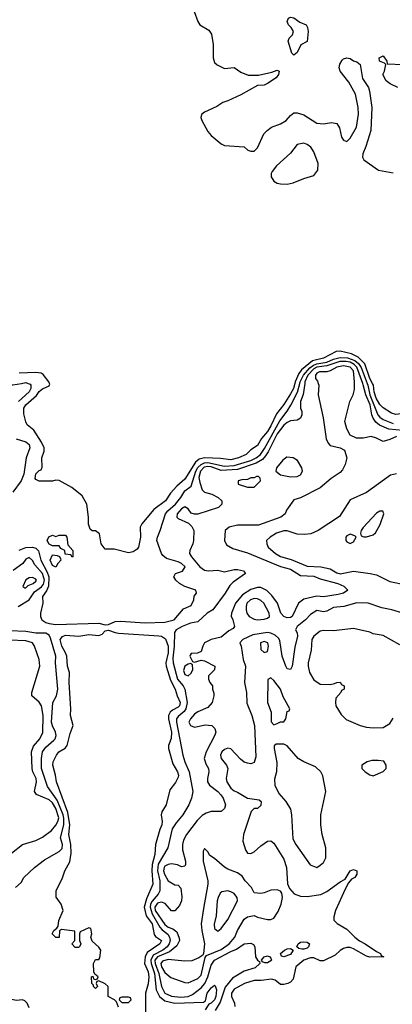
# Model space of a CAD drawing. Header units: inches. Extents: x 2380053 to 2584298, y 380219 to 546618.
# Tile 62 of 256: x 2435552 to 2437805, y 456243 to 462201. Entities that reach past the tile are written whole.
import ezdxf

# ---------------------------------------------------------------- set-up
doc = ezdxf.new("R2010")
doc.units = ezdxf.units.IN
doc.header["$MEASUREMENT"] = 0
doc.layers.add('C4435', color=7, linetype='Continuous')
doc.layers.add('C4436', color=7, linetype='Continuous')

msp = doc.modelspace()

# ---------------------------------------------------------------- linework, layer by layer
at = {"layer": 'C4435', "color": 2}
for points, elevation in [([(2435462.8, 460000), (2435490, 459991.9), (2435510, 459990.9), (2435562.6, 460000)], 46), ([(2435604.3, 460000), (2435616.1, 459996.1), (2435620.5, 459990), (2435619.2, 459970), (2435608.6, 459950), (2435546, 459890)], 46), ([(2435550, 458990.9), (2435590, 459007.4), (2435629.8, 459009.8), (2435650, 459003.1), (2435666.9, 458986.9), (2435680.3, 458930), (2435718.9, 458858.9), (2435727.6, 458830), (2435726.1, 458773.9), (2435714.9, 458745.1), (2435689.3, 458710), (2435691.8, 458670), (2435677.4, 458610), (2435677.4, 458590), (2435686, 458570), (2435710, 458553.7), (2435730, 458546.6), (2435770, 458542.2), (2436030, 458548.8), (2436070, 458538.3), (2436090, 458542), (2436130, 458559.3), (2436162.2, 458562.2), (2436310, 458551.8), (2436430, 458555.6), (2436487.3, 458570), (2436543, 458637), (2436590, 458655.3), (2436606, 458690), (2436606.8, 458713.2), (2436622, 458730), (2436618, 458750), (2436550.9, 458770.9), (2436518, 458790), (2436496, 458810), (2436484.7, 458830), (2436494, 458850), (2436536.9, 458863.1), (2436552, 458890), (2436531.3, 458910), (2436510, 458920.7), (2436439.8, 458939.8), (2436418, 458958), (2436410, 458971.3), (2436382.4, 459050), (2436384.9, 459070), (2436402.4, 459110), (2436433.1, 459210), (2436448.7, 459230), (2436493.8, 459270), (2436526.3, 459310), (2436550, 459349.3), (2436590, 459379.3), (2436616.8, 459470), (2436629.6, 459490.4), (2436650.1, 459509.9), (2436670, 459518.6), (2436690, 459520.7), (2436790, 459499.9), (2436850, 459502.8), (2436950, 459534.5), (2436983.1, 459550), (2437008, 459570), (2437033.4, 459606.6), (2437125.7, 459774.3), (2437170, 459831.2), (2437192.1, 459867.9), (2437232.8, 459947.2), (2437246.2, 460000)], 46), ([(2437215.2, 460000), (2437207.4, 459970), (2437190, 459937), (2437150, 459872.3), (2437104.2, 459815.8), (2437070, 459742.7), (2437050, 459709.6), (2437014, 459666), (2436990, 459624), (2436950, 459598), (2436921, 459570), (2436876, 459550), (2436830, 459537), (2436766.3, 459546.3), (2436670, 459549.8), (2436637.8, 459542.2), (2436616.1, 459523.9), (2436550, 459420.7), (2436501.7, 459378.3), (2436464.9, 459335.1), (2436434.8, 459290), (2436363.8, 459236.2), (2436290.8, 459150), (2436281, 459130), (2436282.8, 459070), (2436270.9, 459009.1), (2436263.6, 458996.4), (2436238.8, 458981.2), (2436210, 458975.3), (2436123.6, 458996.4), (2436070, 458998), (2436044, 459030), (2436035.3, 459090), (2436010, 459108), (2435990, 459108), (2435978, 459118), (2435968.7, 459148.7), (2435969, 459190), (2435959, 459270), (2435930, 459319), (2435868, 459370), (2435790, 459413.2), (2435770, 459414), (2435750, 459408.7), (2435670, 459408.7), (2435650, 459418), (2435645.2, 459425.2), (2435650, 459452), (2435670, 459474), (2435682, 459478), (2435687.3, 459492.7), (2435685.2, 459550), (2435699.3, 459590), (2435699.3, 459610), (2435683.9, 459643.9), (2435638, 459718), (2435598, 459750), (2435588.4, 459768.4), (2435576.4, 459816.4), (2435577.2, 459850), (2435590, 459870.5), (2435653.4, 459926.6), (2435670, 459950.7), (2435690, 459966.8), (2435730, 459984.7), (2435735.3, 459995.3), (2435733.2, 460000)], 42), ([(2437275.7, 460000), (2437266.1, 459933.9), (2437250.7, 459890), (2437251.1, 459851.1), (2437258, 459830), (2437258, 459810), (2437250.9, 459789.1), (2437230, 459778), (2437190, 459772.7), (2437170, 459763.7), (2437150, 459747.6), (2437110, 459695.4), (2437054.1, 459585.9), (2437039.1, 459560.9), (2437019.6, 459540.4), (2436981.9, 459518.1), (2436870, 459479.9), (2436770, 459474.1), (2436710, 459495.4), (2436690, 459498.2), (2436667.6, 459492.4), (2436646.4, 459470), (2436636, 459430), (2436640.6, 459400.6), (2436655.9, 459355.9), (2436670, 459341), (2436714, 459330), (2436752, 459310), (2436774, 459290), (2436774, 459270), (2436754, 459250), (2436630, 459209), (2436609.1, 459209.1), (2436590, 459215.3), (2436570, 459242), (2436550, 459252.7), (2436530, 459241.2), (2436504.9, 459210), (2436502.8, 459190), (2436510, 459182.8), (2436574, 459154), (2436593.7, 459133.7), (2436606, 459110), (2436602.8, 459050), (2436598.8, 459030), (2436580.7, 458990), (2436579.1, 458970), (2436590.4, 458950), (2436640.9, 458890), (2436670, 458870.2), (2436693.7, 458866.3), (2436750.3, 458870.3), (2436790, 458860.7), (2436850, 458874), (2436870, 458874), (2436905.4, 458865.4), (2436918, 458850), (2436842.4, 458797.6), (2436823, 458777), (2436794.8, 458730), (2436721, 458630), (2436686, 458610), (2436630, 458558), (2436584.7, 458550), (2436534.8, 458530), (2436498, 458510), (2436487.7, 458492.3), (2436485.8, 458410), (2436477.8, 458337.8), (2436480.2, 458310), (2436505.8, 458210), (2436541.3, 458170), (2436550.4, 458150), (2436565.5, 458070), (2436556.9, 458030), (2436545.9, 458014.1), (2436510, 457985.1), (2436500.9, 457970), (2436501.3, 457950), (2436538.8, 457750), (2436550.7, 457710), (2436577.3, 457650), (2436598.8, 457530), (2436591, 457490), (2436574.8, 457450), (2436538.8, 457390), (2436498, 457342), (2436474.8, 457305.2), (2436447.3, 457190), (2436390, 457092), (2436386.3, 457050), (2436400.6, 456990), (2436398.9, 456930), (2436390.4, 456910), (2436352.9, 456867.1), (2436344, 456850), (2436340.5, 456830), (2436352.9, 456790), (2436400.6, 456710), (2436414.1, 456694.1), (2436448.2, 456668.2), (2436458.9, 456650), (2436461.8, 456630), (2436456.3, 456610), (2436443.2, 456590), (2436417.7, 456570), (2436360.1, 456539.9), (2436344.6, 456510), (2436347.3, 456490), (2436368, 456430), (2436377.5, 456330), (2436398, 456290), (2436430, 456265), (2436489.8, 456250.2), (2436664.7, 456255.3), (2436675.1, 456264.9), (2436686.3, 456310), (2436710, 456342), (2436730, 456358), (2436734.8, 456354.8), (2436741.6, 456330), (2436738, 456290), (2436730, 456269.6), (2436710, 456249.6), (2436696.7, 456243.3), (2436674, 456210)], 50), ([(2437357.6, 460000), (2437360.7, 459990), (2437358, 459930), (2437387.9, 459792.1), (2437404.9, 459664.9), (2437418, 459638), (2437430, 459624.7), (2437491.1, 459611.1), (2437516, 459596), (2437531, 459550), (2437520.7, 459510), (2437503.4, 459476.6), (2437490, 459461.2), (2437435.9, 459424.1), (2437370, 459368.7), (2437250, 459308.7), (2437210, 459295.3), (2437166.4, 459233.6), (2437158, 459210), (2437132, 459190), (2436996.7, 459143.3), (2436870, 459142.4), (2436818, 459130), (2436794.8, 459110), (2436791, 459050), (2436803.5, 459023.5), (2436841.6, 459001.6), (2436930, 458974.9), (2437130, 458892.4), (2437190, 458875.8), (2437250, 458838), (2437330, 458833.1), (2437370, 458817.4), (2437476, 458790), (2437513, 458773), (2437536, 458750), (2437511.3, 458730), (2437478, 458722), (2437390, 458709.6), (2437350, 458713.3), (2437270, 458695.1), (2437239.1, 458670), (2437200.7, 458590), (2437190, 458582.9), (2437170, 458581.6), (2437149.4, 458590), (2437132.3, 458610), (2437111.3, 458671.3), (2437076.9, 458716.9), (2437046.6, 458746.6), (2437010, 458764.5), (2436990, 458765.1), (2436950, 458753.6), (2436899.4, 458720.6), (2436856.4, 458670), (2436833.4, 458610), (2436830.7, 458590.7), (2436841, 458570), (2436851.3, 458530), (2436843.6, 458516.4), (2436817.5, 458502.5), (2436770, 458465.6), (2436710, 458449.7), (2436670.7, 458430), (2436659.1, 458410), (2436650, 458378), (2436627.3, 458367.3), (2436590, 458366), (2436583.6, 458356.4), (2436582, 458350), (2436598, 458318), (2436610, 458314), (2436650, 458324.7), (2436670, 458321), (2436732, 458290), (2436730, 458266), (2436694, 458230), (2436694, 458210), (2436702, 458190), (2436718, 458170), (2436718, 458150), (2436725.4, 458125.4), (2436726, 458110), (2436716, 458070), (2436690, 458039), (2436630, 458012.3), (2436610, 457998), (2436584.9, 457970), (2436574.8, 457950), (2436586, 457930), (2436610, 457920.7), (2436674.8, 457934.8), (2436714, 457930), (2436731.6, 457911.6), (2436738, 457890), (2436731.6, 457871.6), (2436680.5, 457770), (2436668, 457730), (2436678, 457698), (2436693, 457670), (2436695.5, 457650), (2436688, 457610), (2436688.7, 457588.7), (2436700.7, 457570), (2436750, 457530.6), (2436767.7, 457510), (2436782, 457490), (2436797.3, 457450), (2436790, 457428), (2436770.7, 457409.3), (2436710, 457409.6), (2436679.5, 457400.5), (2436654.9, 457385.1), (2436625.1, 457354.9), (2436560.4, 457270), (2436543, 457237), (2436535.8, 457210), (2436537.6, 457177.6), (2436554, 457110), (2436554.8, 457090), (2436550, 457078), (2436530, 457075.3), (2436507.3, 457087.3), (2436470, 457093.6), (2436450, 457089.6), (2436430, 457078.4), (2436424.9, 457070), (2436421.3, 457050), (2436426.9, 457030), (2436450, 456990.6), (2436490, 456966.8), (2436510, 456964.7), (2436526.4, 456946.4), (2436533.7, 456893.7), (2436530.5, 456869.5), (2436519.3, 456840.7), (2436490, 456809), (2436470, 456809), (2436432.3, 456852.2), (2436410, 456861.7), (2436385.8, 456854.2), (2436369.4, 456830), (2436371.2, 456810), (2436430, 456727), (2436450, 456710.4), (2436479, 456699), (2436502, 456682), (2436516.9, 456643.1), (2436518, 456630), (2436503.4, 456596.6), (2436458.4, 456561.6), (2436386, 456530), (2436368.9, 456510), (2436371.6, 456490), (2436393.4, 456430), (2436410, 456350.8), (2436430.5, 456310), (2436470, 456292.9), (2436525.8, 456285.8), (2436570.6, 456289.4), (2436598.2, 456301.8), (2436650, 456342.6), (2436671.9, 456368.1), (2436690.8, 456410), (2436710, 456479.1), (2436729.7, 456510), (2436830, 456563.2), (2436864.2, 456575.8), (2436910, 456608.7), (2436950, 456613), (2436965.5, 456605.5), (2436974, 456590), (2436977.3, 456530), (2436990, 456511), (2437002, 456502), (2437004.7, 456490), (2436976.1, 456463.9), (2436910, 456442.9), (2436839.2, 456400.8), (2436793.9, 456346.1), (2436764.1, 456255.9), (2436734.2, 456205.8)], 54), ([(2437830, 459679.7), (2437790, 459660.5), (2437750, 459649.5), (2437710, 459669.2), (2437678.6, 459678.6), (2437628.4, 459668.4), (2437588.4, 459668.4), (2437550, 459686), (2437530, 459726), (2437519, 459770), (2437549.2, 459890), (2437569.3, 459930.7), (2437577, 459963), (2437577.5, 460000)], 54), ([(2437870, 459715.3), (2437784.1, 459724.1), (2437727.4, 459747.4), (2437705.8, 459765.8), (2437689.8, 459789.8), (2437682.2, 459810), (2437672.3, 459870), (2437644.8, 459930), (2437630, 459991.6), (2437626.9, 460000)], 50), ([(2437652.9, 460000), (2437656.5, 459990), (2437669.3, 459930), (2437718.2, 459810), (2437730, 459795.1), (2437750, 459781.5), (2437810, 459757.2)], 46), ([(2438160.8, 460000), (2438150, 459995.3), (2438146.8, 459970), (2438158, 459950), (2438141, 459930), (2438080.5, 459899.5), (2438063.6, 459876.4), (2438050, 459845.6), (2438030, 459832.7), (2437972, 459810), (2437910, 459822), (2437827.5, 459812.5), (2437800.8, 459820.8), (2437750, 459852.7), (2437730, 459872.7), (2437707.9, 459910), (2437695.1, 459950), (2437692, 459990), (2437686.5, 460000)], 42), ([(2435530, 459665.4), (2435590, 459647), (2435609.4, 459630), (2435614, 459610), (2435591.2, 459550), (2435576.9, 459450), (2435560.5, 459410), (2435510, 459343)], 46), ([(2437830, 459453.2), (2437794.4, 459445.6), (2437650, 459339), (2437550, 459295.3), (2437485.8, 459194.2), (2437358, 459110), (2437312, 459090), (2437274, 459086), (2437230, 459088), (2437170, 459107.8), (2437150, 459107.8), (2437106.1, 459093.9), (2437066, 459070), (2437044.7, 459050), (2437046, 459030), (2437054.8, 459010), (2437099.1, 458970), (2437130, 458953.4), (2437194.5, 458934.5), (2437290, 458894.4), (2437374, 458890), (2437430, 458879.1), (2437470, 458853.4), (2437490, 458847), (2437570, 458863), (2437670.7, 458850.7), (2437710, 458841), (2437790, 458800.7), (2437890, 458781)], 58), ([(2435542.9, 458650), (2435608.9, 458691.1), (2435640.8, 458739.2), (2435683.1, 458770), (2435695.5, 458784.5), (2435701.7, 458810), (2435690, 458849.6), (2435643.3, 458903.3), (2435630, 458929.2), (2435610, 458946), (2435590, 458937.2), (2435570.4, 458909.6), (2435512.5, 458867.5)], 50), ([(2437868.7, 458610), (2437802, 458630), (2437741.3, 458641.3), (2437659, 458670), (2437590, 458672.8), (2437512, 458650), (2437450, 458643.6), (2437410, 458621.6), (2437390, 458618.4), (2437350, 458626), (2437310, 458601.2), (2437280.7, 458570), (2437230.8, 458530), (2437221, 458510), (2437230.5, 458490.5), (2437232.7, 458470), (2437215.2, 458404.8), (2437200.7, 458290), (2437190, 458268.7), (2437170, 458274), (2437160.9, 458290), (2437139.5, 458350), (2437125.3, 458445.3), (2437118.2, 458458.2), (2437096.9, 458476.9), (2437070, 458489.7), (2437050, 458492.8), (2436961.4, 458478.6), (2436902, 458450), (2436882.8, 458430), (2436890.7, 458409.3), (2436904, 458330), (2436917.3, 458290), (2436910.7, 458190.7), (2436924, 458130), (2436925.5, 458065.5), (2436956.3, 457990), (2436973, 457930), (2436979.8, 457740.2), (2436970, 457706), (2436950, 457698), (2436930, 457702), (2436910, 457709), (2436886.6, 457726.6), (2436830, 457789), (2436810, 457792.7), (2436790, 457785.2), (2436774.8, 457770), (2436767.3, 457750), (2436770.8, 457730), (2436802.8, 457690), (2436810.6, 457670.6), (2436801.6, 457610), (2436804.4, 457590), (2436830, 457550.5), (2436850, 457534.9), (2436870, 457527.7), (2436930, 457490.8), (2436999.6, 457479.6), (2437012, 457470), (2437010, 457446), (2436990, 457428), (2436970, 457428), (2436951.1, 457408.9), (2436904.9, 457270), (2436901.6, 457230), (2436918, 457178), (2436930, 457158), (2436950, 457154.8), (2436970, 457166), (2437010, 457202.8), (2437050, 457231), (2437070, 457231.3), (2437090, 457218), (2437150, 457122), (2437166, 457070), (2437171.6, 456971.6), (2437183.6, 456943.6), (2437211.6, 456911.6), (2437250, 456898), (2437290, 456894.8), (2437372.9, 456907.1), (2437410, 456926), (2437490, 456984.7), (2437520.4, 456999.6), (2437550, 457051.3), (2437570, 457058), (2437590.8, 457050.8), (2437591.3, 457030), (2437578, 457010), (2437559.6, 457000.4), (2437541, 456979), (2437519.8, 456940.2), (2437462.8, 456810), (2437452, 456772), (2437452.7, 456752.7), (2437471.6, 456731.6), (2437530, 456698), (2437578, 456650), (2437607.5, 456627.5), (2437642, 456610), (2437710, 456562), (2437734, 456550), (2437738, 456538), (2437754, 456530), (2437670, 456528.7), (2437650, 456535.3), (2437570, 456579.3), (2437550, 456586), (2437530, 456586), (2437510, 456581.2), (2437490, 456569), (2437459.8, 456540.2), (2437390, 456506), (2437370, 456506.6), (2437330, 456524.5), (2437310, 456524.5), (2437270.5, 456509.5), (2437222.8, 456470), (2437205.4, 456394.6), (2437190, 456378), (2437174, 456370), (2437150, 456362), (2437130, 456362), (2437098, 456390), (2437075.1, 456395.1), (2437012.5, 456387.5), (2436970, 456387.8), (2436910.8, 456370), (2436850, 456334.5), (2436834, 456310), (2436834, 456290), (2436851, 456250), (2436854, 456230)], 58), ([(2436150, 456226), (2436138, 456258), (2436126, 456270), (2436088, 456290), (2436088, 456350), (2436070, 456368), (2436030, 456386), (2436018, 456382), (2436014, 456370), (2436022, 456350), (2436010, 456338), (2435998, 456350), (2435998, 456358), (2435988, 456370), (2435986, 456410), (2435994, 456414), (2435998, 456398), (2436010, 456394), (2436022, 456398), (2436026, 456410), (2436006, 456426), (2436000.4, 456440.4), (2435998, 456490), (2436010, 456514), (2436030, 456514), (2436036.4, 456523.6), (2436042, 456570), (2436030, 456588), (2435990, 456626), (2435982, 456650), (2435988, 456670), (2435982, 456702), (2435970, 456706), (2435918, 456682), (2435914, 456670), (2435914, 456630), (2435922, 456610), (2435914, 456590), (2435907.3, 456587.3), (2435887.3, 456587.3), (2435868, 456610), (2435886, 456630), (2435886, 456686), (2435804.7, 456695.3), (2435792.7, 456687.3), (2435790, 456648), (2435770, 456648), (2435749.2, 456670), (2435758, 456690), (2435776.4, 456703.6), (2435784, 456716), (2435789.5, 456750.5), (2435815.3, 456810), (2435804, 456850), (2435772.3, 456892.3), (2435772.3, 456930), (2435811.6, 457008.4), (2435824.5, 457050), (2435854.7, 457105.3), (2435863.3, 457156.7), (2435862, 457210), (2435849.7, 457269.7), (2435856.4, 457330), (2435844.1, 457404.1), (2435774, 457590), (2435769.6, 457630), (2435752.7, 457690), (2435754, 457710), (2435774, 457750), (2435789.3, 457770), (2435826.3, 457793.7), (2435839.5, 457810), (2435858, 457882), (2435876, 457930), (2435859.6, 457990), (2435861.6, 458030), (2435851.1, 458190), (2435853, 458250), (2435840.5, 458290), (2435836.4, 458350), (2435829.7, 458370), (2435806.2, 458410), (2435797.4, 458450), (2435812, 458468), (2435830, 458475.8), (2435910, 458471.3), (2435970, 458481.2), (2436030, 458475.5), (2436050, 458482.8), (2436070, 458503.6), (2436090, 458507.9), (2436130, 458491.9), (2436149.4, 458489.4), (2436393.5, 458473.5), (2436410.6, 458470), (2436434.5, 458454.5), (2436450.2, 458410), (2436449.1, 458370), (2436436.1, 458310), (2436438, 458290), (2436463.5, 458203.5), (2436492.9, 458150), (2436504.6, 458110), (2436522.7, 458070), (2436518, 458050), (2436510, 458041.3), (2436476.5, 458023.5), (2436461.3, 458010), (2436452.9, 457990), (2436451.5, 457970), (2436470.2, 457889.8), (2436468.5, 457851.5), (2436453, 457810), (2436452.7, 457790), (2436478, 457698), (2436506, 457650), (2436511.8, 457630), (2436510, 457618), (2436494.4, 457585.6), (2436459.9, 457540.1), (2436437.1, 457450), (2436412.1, 457407.9), (2436407.7, 457390), (2436413.4, 457350), (2436411.6, 457330), (2436399, 457301), (2436373.4, 457210), (2436368.5, 457150), (2436353.2, 457090), (2436351.2, 457050), (2436356.5, 456970), (2436318.6, 456881.4), (2436305.7, 456830), (2436317.7, 456777.8), (2436352.6, 456730), (2436365.2, 456665.2), (2436373.4, 456653.4), (2436410.5, 456630), (2436398.8, 456610), (2436323.4, 456556.6), (2436310.3, 456530), (2436307.3, 456490), (2436330, 456438.8), (2436334, 456410), (2436330, 456368), (2436312, 456310), (2436312, 456170)], 46), ([(2437850, 458419), (2437750, 458474), (2437690, 458484), (2437670, 458495.3), (2437570, 458517.2), (2437450, 458502), (2437390, 458505.1), (2437370, 458500.7), (2437330.6, 458470), (2437318, 458450), (2437314.4, 458385.6), (2437297.3, 458310), (2437296.3, 458290), (2437304.9, 458250), (2437330, 458206), (2437370, 458181), (2437430, 458178), (2437456.4, 458183.6), (2437470, 458191.3), (2437490, 458192), (2437498, 458178), (2437514, 458170), (2437514, 458150), (2437498, 458142), (2437494, 458130), (2437463.6, 458096.4), (2437462, 458070), (2437464.7, 458050), (2437496.9, 457996.9), (2437526.4, 457966.4), (2437610.7, 457930.7), (2437650, 457921), (2437690, 457916), (2437750, 457918), (2437790, 457942), (2437810, 457974)], 62), ([(2435526, 456950), (2435560.4, 456979.6), (2435578, 457010), (2435642, 457070), (2435703.2, 457116.8), (2435790, 457166.8), (2435810, 457186.8), (2435811.1, 457210), (2435799.1, 457250), (2435818.5, 457330), (2435819.2, 457370), (2435814.7, 457390), (2435779.1, 457479.1), (2435720.5, 457560.5), (2435684, 457670), (2435683.5, 457730), (2435689.6, 457770), (2435710, 457799.1), (2435759.3, 457840.7), (2435766.6, 457850), (2435771.8, 457870), (2435769.5, 457890), (2435750, 457929), (2435745.1, 457950), (2435752.3, 458070), (2435775.1, 458110), (2435782.7, 458150), (2435769.4, 458310), (2435771.6, 458350), (2435738.7, 458458.7), (2435730, 458477.2), (2435710, 458489.5), (2435650, 458489.7), (2435590, 458499.5), (2435490, 458502)], 50), ([(2435502.5, 457157.5), (2435569.5, 457210.5), (2435650, 457234.9), (2435690, 457254.9), (2435744.6, 457295.4), (2435770, 457327.7), (2435782.6, 457350), (2435788.2, 457371.8), (2435770, 457427.3), (2435750, 457463), (2435730, 457479.7), (2435653.6, 457513.6), (2435642, 457530), (2435653.6, 457590), (2435651.3, 457610), (2435632.6, 457650), (2435628.3, 457670), (2435623, 457770), (2435635.6, 457804.4), (2435673.6, 457850), (2435692.3, 457887.8), (2435694.2, 457990), (2435685.1, 458050), (2435670, 458071.8), (2435626, 458110), (2435626, 458130), (2435674, 458290), (2435669.3, 458330), (2435641.2, 458410), (2435629, 458430), (2435590, 458443), (2435490, 458447.1)], 54), ([(2435610, 456222), (2435597.2, 456250), (2435583.2, 456263.2), (2435569.3, 456269.3), (2435533.4, 456266.6), (2435461.1, 456281.1), (2435390, 456286.8), (2435370, 456295.5), (2435326, 456330), (2435289.8, 456369.8), (2435281.5, 456390), (2435270, 456562), (2435250, 456553.2), (2435225.7, 456474.3), (2435199.4, 456440.6), (2435174, 456426), (2435098.6, 456401.4), (2435021.6, 456350), (2434950, 456325.3), (2434927.1, 456312.9), (2434863.4, 456236.6)], 50)]:
    msp.add_lwpolyline(points, dxfattribs=dict(at, elevation=elevation))
for points, elevation in [([(2437166.8, 459553.2), (2437143.5, 459536.5), (2437104.7, 459490), (2437102, 459470), (2437130, 459446), (2437190, 459434.8), (2437230, 459436), (2437250, 459446), (2437262, 459470), (2437259, 459490), (2437232.9, 459532.9), (2437206, 459550)], 54), ([(2436996.4, 459436.4), (2436983.6, 459436.4), (2436970, 459428), (2436950, 459428), (2436930, 459418), (2436896.4, 459416.4), (2436874, 459410), (2436874, 459390), (2436930, 459372), (2436970, 459372), (2437008, 459410), (2437007.3, 459427.3)], 54), ([(2437730, 459228), (2437710, 459215.3), (2437630, 459128), (2437618, 459110), (2437614, 459094), (2437618, 459078), (2437632.7, 459072.7), (2437650, 459072), (2437690, 459084.7), (2437703.1, 459096.9), (2437732.9, 459147.1), (2437754, 459210), (2437747.3, 459227.3)], 62), ([(2435870, 458948), (2435862, 458962), (2435827.3, 458967.3), (2435826, 458990), (2435802, 459002), (2435790, 459018), (2435750, 459018), (2435730, 459028), (2435718, 459050), (2435728.9, 459071.1), (2435750, 459082), (2435770, 459074), (2435790, 459082), (2435830, 459082), (2435838, 459070), (2435843.6, 459023.6), (2435874, 458990), (2435874, 458950)], 42), ([(2437550, 459088), (2437530, 459078), (2437524.7, 459070), (2437524.7, 459050), (2437530, 459042), (2437550, 459032), (2437570, 459042), (2437586, 459070), (2437578, 459078)], 62), ([(2435770, 458888), (2435750, 458899), (2435737.2, 458930), (2435750, 458962), (2435779.6, 458959.6), (2435792.7, 458952.7), (2435799.6, 458939.6), (2435802, 458930), (2435782, 458910)], 42), ([(2435630, 458826.6), (2435610, 458823.7), (2435590, 458812.3), (2435572, 458772), (2435582.8, 458762.8), (2435590, 458762.8), (2435603.3, 458776.7), (2435634, 458790), (2435650, 458802.8), (2435654.5, 458810), (2435650, 458816)], 54), ([(2436970, 458698), (2436948, 458690), (2436926.7, 458670), (2436921.3, 458650), (2436922.4, 458630), (2436926.4, 458610), (2436940.5, 458590), (2436970, 458573.7), (2436990, 458570.3), (2437030, 458573.7), (2437050, 458580.4), (2437062, 458590), (2437061.6, 458610), (2437029.5, 458670), (2437010, 458687.3), (2436990, 458696.3)], 58), ([(2437030, 458438), (2437008.8, 458431.2), (2437011.3, 458390), (2437030, 458371.3), (2437050, 458378), (2437057, 458410), (2437052.3, 458430)], 62), ([(2436586, 458306), (2436570, 458302), (2436550, 458289), (2436543.4, 458263.4), (2436550, 458238.8), (2436570, 458230.8), (2436590, 458246), (2436599, 458270), (2436596.4, 458296.4)], 54), ([(2437070, 458218), (2437052, 458208), (2437051, 458070), (2437072, 458010), (2437072.7, 457952.7), (2437090, 457934), (2437110, 457942), (2437130, 457952), (2437150, 457952), (2437162, 457970), (2437170, 458014), (2437182, 458018), (2437186, 458030), (2437144.5, 458104.5), (2437129, 458150), (2437090, 458202)], 62), ([(2437150, 457818), (2437103.6, 457816.4), (2437092, 457808), (2437091.3, 457790), (2437106.2, 457706.2), (2437104.4, 457650), (2437094, 457606), (2437095.3, 457570), (2437118.7, 457518.7), (2437162, 457470), (2437190, 457424.7), (2437196.4, 457390), (2437204.7, 457244.7), (2437222, 457210), (2437307.9, 457087.9), (2437350, 457071.3), (2437370, 457084.7), (2437390, 457102), (2437404, 457130), (2437404, 457190), (2437380.9, 457270), (2437372.7, 457330), (2437372.7, 457390), (2437404, 457530), (2437385.6, 457625.6), (2437374, 457650), (2437340.9, 457680.9), (2437269.5, 457709.5), (2437235.3, 457730), (2437170, 457808)], 62), ([(2437719, 457719), (2437682, 457718), (2437654, 457710), (2437622, 457690), (2437622, 457670), (2437642, 457650), (2437670, 457631.3), (2437690, 457624.7), (2437750, 457652), (2437768, 457670), (2437768, 457690), (2437753.6, 457713.6)], 62), ([(2436670, 457186), (2436662, 457170), (2436660.7, 457110), (2436690.5, 456990), (2436690.5, 456970), (2436662.8, 456822.8), (2436650.4, 456730), (2436652.7, 456690), (2436670.5, 456610), (2436662.8, 456550), (2436659.1, 456540.9), (2436636.4, 456523.6), (2436593.3, 456506.7), (2436550, 456503.6), (2436450, 456513.5), (2436415.6, 456504.4), (2436406.7, 456490), (2436410.3, 456470), (2436430, 456435.5), (2436465.5, 456405.5), (2436550, 456374.8), (2436570, 456374), (2436590, 456382), (2436630, 456399.3), (2436650, 456418.8), (2436674, 456526), (2436682, 456538), (2436770, 456574.6), (2436819.5, 456610), (2436852.3, 456650), (2436869.4, 456690), (2436910, 456758), (2436930, 456773), (2436970, 456780.7), (2436990, 456771), (2437050, 456756), (2437070, 456756), (2437090, 456764.7), (2437115.5, 456804.5), (2437134, 456850), (2437142, 456890), (2437136.4, 456916.4), (2437128.7, 456928.7), (2437110, 456935.3), (2437070, 456933.2), (2437030, 456917.2), (2437010, 456914), (2436970, 456918), (2436953.2, 456950), (2436916, 456990), (2436897.5, 457017.5), (2436870, 457039), (2436810, 457061.2), (2436790, 457073.2), (2436730, 457125.2), (2436702.7, 457142.7), (2436690, 457166)], 58), ([(2436810, 456929.4), (2436775.5, 456924.5), (2436765.1, 456914.9), (2436752.7, 456890), (2436747, 456870), (2436740.9, 456779.1), (2436728.3, 456728.3), (2436730, 456702), (2436750, 456686), (2436770, 456701), (2436810, 456756), (2436869.4, 456870), (2436866.6, 456890), (2436860.1, 456900.1), (2436850, 456912.7), (2436830, 456923.7)], 62), ([(2437270, 456576.3), (2437257.7, 456577.7), (2437241.1, 456581.1), (2437228, 456590), (2437236, 456610), (2437250, 456618.4), (2437270, 456622), (2437290, 456619.5), (2437304.9, 456610), (2437299.3, 456590), (2437290, 456583)], 54), ([(2437150, 456529.5), (2437134.6, 456534.6), (2437129, 456550), (2437154, 456570), (2437170, 456578), (2437190, 456580.7), (2437206, 456570), (2437190, 456544.5)], 54), ([(2437050, 456493.2), (2437034, 456494), (2437020.2, 456500.2), (2437015.3, 456510), (2437029.6, 456530.4), (2437050, 456535.5), (2437064.7, 456530), (2437070, 456522), (2437074, 456510), (2437070, 456505.2)], 54), ([(2436210, 456286), (2436170, 456286), (2436158, 456282), (2436154, 456270), (2436170, 456254), (2436210, 456254), (2436226, 456270), (2436222, 456282)], 46)]:
    msp.add_lwpolyline(points, close=True, dxfattribs=dict(at, elevation=elevation))
at = {"layer": 'C4436', "color": 2}
for points, elevation in [([(2436606.4, 462250), (2436628.9, 462188.9), (2436642, 462170), (2436696.7, 462136.7), (2436713, 462113), (2436723, 462050), (2436721.6, 461970), (2436730, 461942.8), (2436746.7, 461926.7), (2436790, 461906), (2436850, 461910.8), (2436890, 461883), (2436934.2, 461865.8), (2436995.5, 461864.5), (2437076.6, 461883.4), (2437110, 461896), (2437122, 461890), (2437117.3, 461870), (2437102.8, 461850), (2437050, 461814), (2437030, 461805.2), (2436990, 461802.7), (2436890, 461746.6), (2436810, 461709.3), (2436779.8, 461700.2), (2436744.1, 461675.9), (2436670, 461642), (2436652.3, 461627.7), (2436646.7, 461610), (2436653.7, 461590), (2436690, 461523.8), (2436710, 461500.4), (2436770, 461450.6), (2436790, 461439.3), (2436910, 461430.7), (2436930.8, 461410.8), (2436950, 461404.7), (2436970, 461406), (2436990, 461426), (2437029.3, 461510), (2437049.6, 461530.4), (2437075.3, 461550), (2437130, 461570.6), (2437164, 461590), (2437190, 461622), (2437210, 461638), (2437230, 461638), (2437270, 461624.7), (2437350, 461574), (2437389.3, 461570.7), (2437438, 461578), (2437470, 461572), (2437486.4, 461546.4), (2437498, 461490), (2437510, 461472), (2437530, 461464.7), (2437550, 461484.7), (2437589, 461550), (2437600.9, 461630), (2437599.3, 461670), (2437582.7, 461750), (2437542.5, 461822.5), (2437489.2, 461890), (2437484, 461910), (2437489, 461931), (2437503.2, 461956.8), (2437510, 461964.7), (2437530, 461971), (2437550, 461966), (2437570, 461951), (2437590, 461946.8), (2437610.6, 461930.6), (2437624.4, 461844.4), (2437660.7, 461790), (2437668.1, 461768.1), (2437682, 461670), (2437675.5, 461530), (2437646.2, 461433.8), (2437628, 461390), (2437624.9, 461370), (2437633.2, 461353.2), (2437722.8, 461290), (2437810, 461274.6)], 42), ([(2437838, 461790), (2437792.5, 461812.5), (2437768, 461830), (2437748.7, 461870), (2437759, 461890), (2437766, 461930), (2437758, 461938), (2437728, 461950), (2437726, 461970), (2437750, 461982), (2437772, 461950), (2437774, 461934), (2437870, 461930.7)], 42), ([(2437686.5, 460000), (2437669.8, 460030), (2437638.8, 460118.8), (2437598.4, 460158.4), (2437558.9, 460178.9), (2437490, 460195.6), (2437466, 460194), (2437390, 460152.6), (2437323.1, 460136.9), (2437257.1, 460082.9), (2437240.1, 460059.9), (2437217.8, 460010), (2437215.2, 460000)], 42), ([(2437246.2, 460000), (2437248.8, 460010), (2437268, 460050), (2437306.4, 460093.6), (2437328.9, 460111.1), (2437350, 460119.4), (2437410, 460129.3), (2437450, 460146.7), (2437490, 460157), (2437535.4, 460155.4), (2437578.1, 460138.1), (2437600.3, 460120.3), (2437617.2, 460097.2), (2437652.9, 460000)], 46), ([(2437626.9, 460000), (2437590, 460098.4), (2437574.6, 460114.6), (2437550, 460128.6), (2437526.4, 460133.6), (2437487.2, 460132.8), (2437410, 460105.7), (2437350, 460098.5), (2437330, 460089.1), (2437294, 460050), (2437277.1, 460010), (2437275.7, 460000)], 50), ([(2435733.2, 460000), (2435728.7, 460010), (2435693.8, 460053.8), (2435681.5, 460061.5), (2435650, 460067), (2435550, 460062.7)], 42), ([(2437577.5, 460000), (2437577.6, 460010), (2437570, 460076.2), (2437550, 460097.6), (2437510, 460106.2), (2437470, 460098.8), (2437430, 460076.8), (2437410, 460070.9), (2437364.7, 460070), (2437350, 460061.2), (2437340.7, 460050), (2437341, 460030), (2437353.4, 460013.4), (2437357.6, 460000)], 54), ([(2435562.6, 460000), (2435590, 460004.7), (2435604.3, 460000)], 46)]:
    msp.add_lwpolyline(points, dxfattribs=dict(at, elevation=elevation))
at = {"layer": 'C4436', "color": 2, "elevation": 42}
for points in [[(2437210, 461985.2), (2437198, 461998), (2437175.3, 462070), (2437182, 462090), (2437202, 462110), (2437208.7, 462130), (2437194.6, 462154.6), (2437178, 462170), (2437168.7, 462190), (2437178, 462210), (2437190, 462216), (2437210, 462211.3), (2437246.4, 462186.4), (2437284.7, 462170), (2437293.2, 462153.2), (2437297.3, 462130), (2437290.9, 462069.1), (2437251.3, 462048.7), (2437230, 462002)], [(2437270, 461454.5), (2437230, 461445.2), (2437190, 461392.7), (2437104.3, 461315.7), (2437078, 461282), (2437072.2, 461270), (2437072.2, 461250), (2437090, 461224.4), (2437110, 461212), (2437130, 461207.2), (2437170, 461206), (2437205.7, 461214.3), (2437270, 461240.7), (2437330, 461258.8), (2437354.5, 461290), (2437356.2, 461330), (2437330, 461402), (2437312.3, 461430), (2437290, 461446.6)]]:
    msp.add_lwpolyline(points, close=True, dxfattribs=at)

doc.saveas('drawing.dxf')
